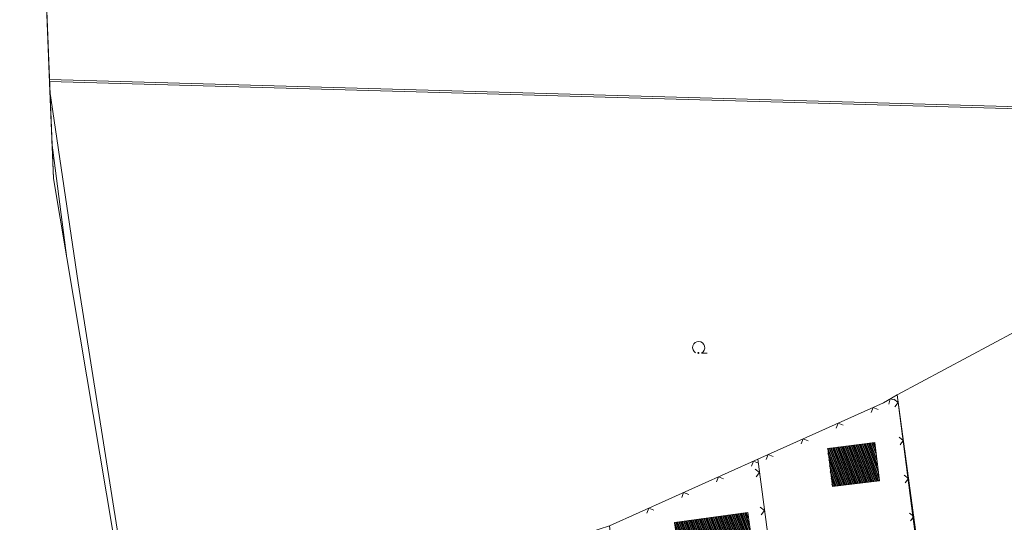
# Model space of a CAD drawing. Header units: metres. Extents: x 345144 to 348639, y 5629211 to 5635235.
# Tile 38 of 256: x 345892 to 346021, y 5631436 to 5631502. Entities that reach past the tile are written whole.
import ezdxf

# ---------------------------------------------------------------- set-up
doc = ezdxf.new("R2010")
doc.units = ezdxf.units.M
doc.header["$MEASUREMENT"] = 0
for name, color, linetype in [('081-083 Topographie', 7, 'Continuous'), ('AX Flurstück', 7, 'Continuous'), ('AX Gebäude', 7, 'Continuous'), ('Blatt', 7, 'Continuous'), ('Definitionslinie', 7, 'Continuous'), ('Gemeinde Lokation', 7, 'Continuous'), ('Ortsteil Lokation', 7, 'Continuous')]:
    doc.layers.add(name, color=color, linetype=linetype)
pattern_1 = [(111.5294117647, (0, 0), (-0.186045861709, -0.07339575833), [])]

# ---------------------------------------------------------------- blocks, each defined once
blk = doc.blocks.new('alk_7100_nrwx2')
at = {"true_color": 0x2e2e2e}
h = blk.add_hatch(color=250, dxfattribs=at)
edge = h.paths.add_edge_path(flags=0)
edge.add_arc((0.024073, -0.597267), 0.057254, 180, 360, ccw=False)
edge.add_arc((0.024073, -0.597267), 0.057255, 0, 180, ccw=False)
at = {"color": 250, "lineweight": 5, "true_color": 0x2e2e2e, "flags": 128}
blk.add_lwpolyline([(0.349382, -0.597267), (1, -0.597267)], dxfattribs=at)
at = {"color": 250, "lineweight": 5, "true_color": 0x2e2e2e}
for centre, radius, start, end in [((0.024073, 0.012362), 0.690995, -61.91481688, -118.08518312), ((0.024073, -0.597267), 0.057255, 0, 180), ((0.024073, -0.597267), 0.057254, 180, 0)]:
    blk.add_arc(centre, radius, start, end, dxfattribs=at)

msp = doc.modelspace()

# ---------------------------------------------------------------- hatches: boundary and pattern name
at = {"layer": 'AX Gebäude', "true_color": 0x4f4f4f}
h = msp.add_hatch(dxfattribs=at)
h.set_pattern_fill('_USER', color=251, scale=0.2, angle=111.52941176, style=0, pattern_type=0)
h.set_pattern_definition(pattern_1)
h.paths.add_polyline_path([(345997.996, 5631445.559), (346004.133, 5631446.334), (346004.761, 5631441.363), (345998.623, 5631440.588)], flags=0)
h = msp.add_hatch(dxfattribs=at)
h.set_pattern_fill('_USER', color=251, scale=0.2, angle=111.52941176, style=0, pattern_type=0)
h.set_pattern_definition(pattern_1)
h.paths.add_polyline_path([(345978.011, 5631435.897), (345987.554, 5631437.214), (345988.969, 5631427.171), (345979.419, 5631425.862)], flags=0)

# ---------------------------------------------------------------- linework, layer by layer
at = {"layer": '081-083 Topographie', "color": 7, "linetype": 'Continuous', "lineweight": 5, "flags": 128}
for points in [[(345896.689592, 5631485.511084), (345898.623542, 5631470.421478)], [(345988.857, 5631444.172), (346005.284, 5631451.532), (346005.284, 5631451.532), (346007.06, 5631452.561), (346007.06, 5631452.561), (346012.75, 5631410.922)], [(345969.506, 5631435.483), (345988.857, 5631444.172)], [(345988.857, 5631444.172), (345991.97, 5631420.864), (345991.97, 5631420.864), (345992.287, 5631417.991)]]:
    msp.add_lwpolyline(points, dxfattribs=at)
at = {"layer": 'AX Flurstück', "color": 8, "linetype": 'Continuous', "lineweight": 13, "true_color": 0x808080, "flags": 128}
for points in [[(346044.117, 5631520.478), (346054.135, 5631478.406), (346022.513, 5631460.846), (346007.06, 5631452.562), (346005.284, 5631451.532), (345988.856, 5631444.172), (345969.506, 5631435.484), (345965.451, 5631434.144), (345947.483, 5631431.738), (345921.474, 5631426.934), (345920.631, 5631426.748), (345907.003, 5631423.746), (345900.122, 5631467.175)], [(345900.122, 5631467.175), (345896.427, 5631492.225), (345895.38, 5631518.953)], [(345896.873, 5631480.826), (345896.427, 5631492.225), (345900.122, 5631467.175), (345907.003, 5631423.746), (345913.457, 5631402.05), (345912.829, 5631401.901), (345912.322, 5631403.439), (345906.412, 5631424.13), (345896.873, 5631480.826)], [(346007.06, 5631452.562), (346022.513, 5631460.846), (346028.108, 5631423.544), (346033.229, 5631377.402), (346033.869, 5631371.638), (346036.561, 5631347.587), (346036.721, 5631346.114), (346027.787, 5631343.933), (346020.944, 5631345.401), (346014.003, 5631398.986), (346007.06, 5631452.562)], [(346007.06, 5631452.562), (346014.003, 5631398.986), (346020.944, 5631345.401), (346001.49, 5631349.573), (345995.173, 5631396.877), (345991.969, 5631420.864), (345988.856, 5631444.172), (346005.284, 5631451.532), (346007.06, 5631452.562)], [(345969.506, 5631435.484), (345988.856, 5631444.172), (345991.969, 5631420.864), (345971.571, 5631418.17), (345969.506, 5631435.484)]]:
    msp.add_lwpolyline(points, dxfattribs=at)
at = {"layer": 'AX Gebäude', "color": 7, "linetype": 'Continuous', "lineweight": 5, "flags": 128}
for points in [[(345997.996, 5631445.559), (346004.133, 5631446.334), (346004.761, 5631441.363), (345998.623, 5631440.588), (345997.996, 5631445.559)], [(345978.011, 5631435.897), (345987.554, 5631437.214), (345988.969, 5631427.171), (345979.419, 5631425.862), (345978.011, 5631435.897)]]:
    msp.add_lwpolyline(points, dxfattribs=at)
at = {"layer": 'Blatt', "color": 205, "linetype": 'Continuous', "lineweight": 5, "true_color": 0x873099, "flags": 128}
for points in [[(346389.009, 5631479.609), (345896.378, 5631493.48), (345894.943, 5631530.127), (345896.135, 5631562.44), (345895.074, 5631605.532), (345892.475, 5631608.17), (345896.288, 5631743.557), (346396.046, 5631729.484), (346389.009, 5631479.609)], [(345896.873, 5631480.826), (345896.367, 5631493.748), (346389.269, 5631479.869), (346382.232, 5631229.992), (345972.989, 5631241.516), (345963.663, 5631266.754), (345942.62, 5631316.507), (345931.182, 5631341.16), (345923.175, 5631370.538), (345912.322, 5631403.439), (345906.412, 5631424.13), (345896.873, 5631480.826)]]:
    msp.add_lwpolyline(points, dxfattribs=at)
at = {"layer": 'Definitionslinie', "color": 7, "linetype": 'Continuous', "lineweight": 5, "flags": 128}
for points in [[(345896.689592, 5631485.511084), (345898.623542, 5631470.421478)], [(346005.284, 5631451.532), (346007.06, 5631452.561)], [(346007.06, 5631452.561), (346012.75, 5631410.922)], [(345988.857, 5631444.172), (346005.284, 5631451.532)], [(346006.855, 5631451.865), (346006.172, 5631452.047), (346005.99, 5631451.363)], [(346006.855, 5631451.865), (346006.172, 5631452.047), (346005.99, 5631451.363)], [(346006.769, 5631450.994), (346007.197, 5631451.557), (346006.634, 5631451.985)], [(346006.769, 5631450.994), (346007.197, 5631451.557), (346006.634, 5631451.985)], [(346004.576, 5631450.667), (346003.915, 5631450.919), (346003.663, 5631450.258)], [(346004.576, 5631450.667), (346003.915, 5631450.919), (346003.663, 5631450.258)], [(346000.013, 5631448.622), (345999.352, 5631448.874), (345999.1, 5631448.213)], [(346000.013, 5631448.622), (345999.352, 5631448.874), (345999.1, 5631448.213)], [(345995.45, 5631446.578), (345994.789, 5631446.83), (345994.537, 5631446.169)], [(345995.45, 5631446.578), (345994.789, 5631446.83), (345994.537, 5631446.169)], [(346007.446, 5631446.04), (346007.874, 5631446.603), (346007.311, 5631447.031)], [(346007.446, 5631446.04), (346007.874, 5631446.603), (346007.311, 5631447.031)], [(345990.887, 5631444.534), (345990.226, 5631444.785), (345989.974, 5631444.125)], [(345990.887, 5631444.534), (345990.226, 5631444.785), (345989.974, 5631444.125)], [(345969.506, 5631435.483), (345988.857, 5631444.172)], [(345988.965, 5631443.672), (345988.304, 5631443.924), (345988.053, 5631443.263)], [(345988.965, 5631443.672), (345988.304, 5631443.924), (345988.053, 5631443.263)], [(345988.857, 5631444.172), (345991.97, 5631420.864)], [(345988.66, 5631441.868), (345989.09, 5631442.43), (345988.528, 5631442.859)], [(345988.66, 5631441.868), (345989.09, 5631442.43), (345988.528, 5631442.859)], [(346008.123, 5631441.086), (346008.551, 5631441.649), (346007.988, 5631442.077)], [(346008.123, 5631441.086), (346008.551, 5631441.649), (346007.988, 5631442.077)], [(345984.404, 5631441.624), (345983.743, 5631441.876), (345983.491, 5631441.215)], [(345984.404, 5631441.624), (345983.743, 5631441.876), (345983.491, 5631441.215)], [(345979.842, 5631439.576), (345979.182, 5631439.828), (345978.93, 5631439.167)], [(345979.842, 5631439.576), (345979.182, 5631439.828), (345978.93, 5631439.167)], [(345975.281, 5631437.528), (345974.62, 5631437.779), (345974.369, 5631437.118)], [(345975.281, 5631437.528), (345974.62, 5631437.779), (345974.369, 5631437.118)], [(345989.322, 5631436.912), (345989.752, 5631437.474), (345989.19, 5631437.903)], [(345989.322, 5631436.912), (345989.752, 5631437.474), (345989.19, 5631437.903)], [(346008.8, 5631436.132), (346009.228, 5631436.695), (346008.665, 5631437.123)], [(346008.8, 5631436.132), (346009.228, 5631436.695), (346008.665, 5631437.123)]]:
    msp.add_lwpolyline(points, dxfattribs=at)
at = {"layer": 'Gemeinde Lokation', "color": 7, "linetype": 'Continuous', "lineweight": 5, "flags": 128}
msp.add_lwpolyline([(346167.593, 5630889.917), (346123.395, 5631062.255), (346122.359, 5631110.077), (346075.996, 5631102.996), (346041.522, 5631094.578), (345995.247, 5631092.793), (345987.921, 5631166.16), (345985.574, 5631207.461), (345963.663, 5631266.754), (345942.62, 5631316.507), (345931.182, 5631341.16), (345923.175, 5631370.538), (345912.322, 5631403.439), (345906.412, 5631424.13), (345896.873, 5631480.826), (345894.943, 5631530.127)], dxfattribs=at)
at = {"layer": 'Ortsteil Lokation', "color": 7, "linetype": 'Continuous', "lineweight": 5, "flags": 128}
msp.add_lwpolyline([(346167.593, 5630889.917), (346123.395, 5631062.255), (346122.359, 5631110.077), (346075.996, 5631102.996), (346041.522, 5631094.578), (345995.247, 5631092.793), (345987.921, 5631166.16), (345985.574, 5631207.461), (345963.663, 5631266.754), (345942.62, 5631316.507), (345931.182, 5631341.16), (345923.175, 5631370.538), (345912.322, 5631403.439), (345906.412, 5631424.13), (345896.873, 5631480.826), (345894.943, 5631530.127)], dxfattribs=at)

# ---------------------------------------------------------------- block references
at = {"layer": '081-083 Topographie', "xscale": 1.15275, "yscale": 1.15275, "rotation": -2.326094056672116}
msp.add_blockref('alk_7100_nrwx2', (345981.121, 5631458.733), dxfattribs=at)

doc.saveas('drawing.dxf')
